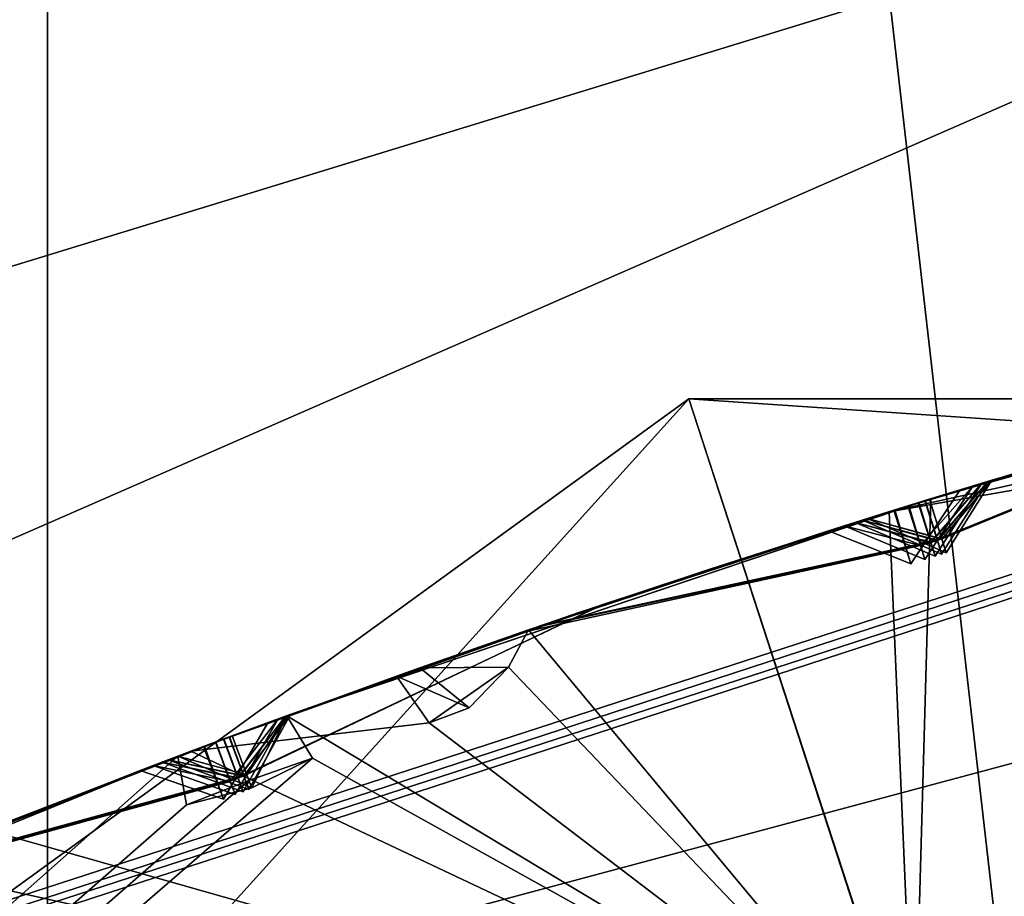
# Model space of a CAD drawing. Header units: millimetres. Extents: x -29 to 28.8, y -75.2 to 10.
# Tile 155 of 256: x -4.2 to -3.3, y -25.2 to -24.4. Entities that reach past the tile are written whole.
import ezdxf

# ---------------------------------------------------------------- set-up
doc = ezdxf.new("R2010")
doc.units = ezdxf.units.MM
doc.header["$LTSCALE"] = 88.413066
for name, color, linetype in [('103', 7, 'CONTINUOUS'), ('106', 7, 'CONTINUOUS'), ('15', 7, 'CONTINUOUS'), ('16', 7, 'CONTINUOUS'), ('17', 7, 'CONTINUOUS'), ('2', 7, 'CONTINUOUS'), ('25', 7, 'CONTINUOUS'), ('30', 7, 'CONTINUOUS'), ('381', 7, 'CONTINUOUS'), ('383', 7, 'CONTINUOUS'), ('388', 7, 'CONTINUOUS'), ('4', 7, 'CONTINUOUS'), ('404', 7, 'CONTINUOUS'), ('405', 7, 'CONTINUOUS'), ('407', 7, 'CONTINUOUS'), ('410', 7, 'CONTINUOUS'), ('413', 7, 'CONTINUOUS'), ('416', 7, 'CONTINUOUS'), ('557', 7, 'CONTINUOUS'), ('560', 7, 'CONTINUOUS'), ('563', 7, 'CONTINUOUS'), ('564', 7, 'CONTINUOUS'), ('712', 7, 'CONTINUOUS'), ('713', 7, 'CONTINUOUS'), ('716', 7, 'CONTINUOUS'), ('719', 7, 'CONTINUOUS'), ('9', 7, 'CONTINUOUS')]:
    doc.layers.add(name, color=color, linetype=linetype)

msp = doc.modelspace()

# ---------------------------------------------------------------- linework, layer by layer
at = {"layer": '103', "linetype": 'CONTINUOUS'}
for points in [[(-3.60005, -24.72019, 24.4), (-9.42505, -28.9523, 24.4), (-3.44503, -25.1956, 24.9), (-3.60005, -24.72019, 24.4)], [(3.60005, -24.72019, 24.4), (-3.60005, -24.72019, 24.4), (3.44503, -25.1956, 24.9), (3.60005, -24.72019, 24.4)], [(3.44503, -25.1956, 24.9), (-3.60005, -24.72019, 24.4), (-3.44503, -25.1956, 24.9), (3.44503, -25.1956, 24.9)]]:
    msp.add_3dface(points, dxfattribs=at)
at = {"layer": '106', "linetype": 'CONTINUOUS'}
for points in [[(-9.42505, -28.9523, 24.4), (-3.60005, -24.72019, 24.4), (-8.21668, -29.83023, -4.1), (-9.42505, -28.9523, 24.4)], [(-8.21668, -29.83023, -4.1), (-3.60005, -24.72019, 24.4), (-3.13849, -26.14071, -4.1), (-8.21668, -29.83023, -4.1)], [(-3.60005, -24.72019, 24.4), (3.60005, -24.72019, 24.4), (-3.13849, -26.14071, -4.1), (-3.60005, -24.72019, 24.4)]]:
    msp.add_3dface(points, dxfattribs=at)
at = {"layer": '15', "linetype": 'CONTINUOUS'}
msp.add_3dface([(-3.40005, -25.33888, 122.5), (0, -24.8, 122.5), (-3.30538, -25.62395, 122.5), (-3.40005, -25.33888, 122.5)], dxfattribs=at)
at = {"layer": '16', "linetype": 'CONTINUOUS'}
for points in [[(0, -23.81519, 123.32635), (-5.82139, -25.71705, 122.73396), (-7.04449, -26.10409, 123.32635), (0, -23.81519, 123.32635)], [(0, -24.15721, 122.73396), (-5.82139, -25.71705, 122.73396), (0, -23.81519, 123.32635), (0, -24.15721, 122.73396)], [(0, -24.15721, 122.73396), (-3.40005, -25.33888, 122.5), (-5.82139, -25.71705, 122.73396), (0, -24.15721, 122.73396)], [(0, -24.8, 122.5), (-3.40005, -25.33888, 122.5), (0, -24.15721, 122.73396), (0, -24.8, 122.5)]]:
    msp.add_3dface(points, dxfattribs=at)
at = {"layer": '17', "linetype": 'CONTINUOUS'}
for points in [[(-7.05342, -26.0918, 123.41251), (0, -23.8, 123.41251), (-7.04449, -26.10409, 123.32635), (-7.05342, -26.0918, 123.41251)], [(0, -23.8, 123.41251), (0, -23.81519, 123.32635), (-7.04449, -26.10409, 123.32635), (0, -23.8, 123.41251)]]:
    msp.add_3dface(points, dxfattribs=at)
at = {"layer": '2', "linetype": 'CONTINUOUS'}
for points in [[(-4.17034, -54.3, 158.83894), (-7.93431, -17.8, 156.9221), (-7.93689, -54.3, 156.92003), (-4.17034, -54.3, 158.83894)], [(-4.1712, -17.8, 158.83921), (-7.93431, -17.8, 156.9221), (-4.17034, -54.3, 158.83894), (-4.1712, -17.8, 158.83921)], [(0, -17.8, 159.49976), (-4.1712, -17.8, 158.83921), (0, -54.3, 159.5), (0, -17.8, 159.49976)], [(0, -54.3, 159.5), (-4.1712, -17.8, 158.83921), (-4.17034, -54.3, 158.83894), (0, -54.3, 159.5)]]:
    msp.add_3dface(points, dxfattribs=at)
at = {"layer": '25', "linetype": 'CONTINUOUS'}
for points in [[(-5.45607, -26.34982, 122.41213), (-3.30538, -25.62395, 122.5), (0, -24.88787, 122.41213), (-5.45607, -26.34982, 122.41213)], [(-3.39919, -25.33838, 122.2), (-5.45607, -26.34982, 122.41213), (0, -24.88787, 122.41213), (-3.39919, -25.33838, 122.2)], [(3.39919, -25.33838, 122.2), (-3.39919, -25.33838, 122.2), (0, -24.88787, 122.41213), (3.39919, -25.33838, 122.2)]]:
    msp.add_3dface(points, dxfattribs=at)
at = {"layer": '30', "linetype": 'CONTINUOUS'}
for points in [[(-5.45607, -26.34982, 27.58787), (-3.39919, -25.33838, 27.8), (0, -24.88787, 27.58787), (-5.45607, -26.34982, 27.58787)], [(-3.30787, -25.62427, 27.5), (-5.45607, -26.34982, 27.58787), (0, -24.88787, 27.58787), (-3.30787, -25.62427, 27.5)], [(-3.39919, -25.33838, 27.8), (3.39919, -25.33838, 27.8), (0, -24.88787, 27.58787), (-3.39919, -25.33838, 27.8)]]:
    msp.add_3dface(points, dxfattribs=at)
at = {"layer": '381', "linetype": 'CONTINUOUS'}
for points in [[(-3.09738, -24.72497, -104.4), (-3.42153, -24.82079, -104.4), (-3.06492, -24.74217, -104.37473), (-3.09738, -24.72497, -104.4)], [(-3.06492, -24.74217, -104.37473), (-3.42153, -24.82079, -104.4), (-2.97944, -24.74334, -104.35138), (-3.06492, -24.74217, -104.37473)], [(-3.42153, -24.82079, -104.4), (-3.39919, -25.33838, -103.9), (-2.97944, -24.74334, -104.35138), (-3.42153, -24.82079, -104.4)], [(-3.39919, -25.33838, -103.9), (3.39919, -25.33838, -103.9), (-2.97944, -24.74334, -104.35138), (-3.39919, -25.33838, -103.9)], [(-3.74272, -24.92608, -104.4), (-3.39919, -25.33838, -103.9), (-3.42153, -24.82079, -104.4), (-3.74272, -24.92608, -104.4)], [(-3.76052, -24.95931, -104.37441), (-3.39919, -25.33838, -103.9), (-3.74272, -24.92608, -104.4), (-3.76052, -24.95931, -104.37441)], [(-3.83111, -25.00877, -104.35145), (-3.39919, -25.33838, -103.9), (-3.76052, -24.95931, -104.37441), (-3.83111, -25.00877, -104.35145)], [(-3.86024, -24.96725, -104.4), (-4.04326, -25.03422, -104.4), (-3.83111, -25.00877, -104.35145), (-3.86024, -24.96725, -104.4)], [(-4.04326, -25.03422, -104.4), (-3.39919, -25.33838, -103.9), (-3.83111, -25.00877, -104.35145), (-4.04326, -25.03422, -104.4)], [(-4.22511, -25.10428, -104.4), (-3.39919, -25.33838, -103.9), (-4.04326, -25.03422, -104.4), (-4.22511, -25.10428, -104.4)], [(-4.22037, -25.15504, -104.35138), (-3.39919, -25.33838, -103.9), (-4.22511, -25.10428, -104.4), (-4.22037, -25.15504, -104.35138)], [(-4.30543, -25.16361, -104.37473), (-3.39919, -25.33838, -103.9), (-4.22037, -25.15504, -104.35138), (-4.30543, -25.16361, -104.37473)]]:
    msp.add_3dface(points, dxfattribs=at)
at = {"layer": '383', "linetype": 'CONTINUOUS'}
for points in [[(-0.20209, -24.30178, -114.4), (-0.21009, -24.34534, -114.44337), (-3.39919, -25.33838, -114.9), (-0.20209, -24.30178, -114.4)], [(-0.80717, -24.32836, -114.4), (-0.20209, -24.30178, -114.4), (-3.39919, -25.33838, -114.9), (-0.80717, -24.32836, -114.4)], [(1.10991, -24.35369, -114.4), (-3.39919, -25.33838, -114.9), (0.50605, -24.31114, -114.4), (1.10991, -24.35369, -114.4)], [(0.50605, -24.31114, -114.4), (-3.39919, -25.33838, -114.9), (-0.08987, -24.34367, -114.44332), (0.50605, -24.31114, -114.4)], [(-1.39571, -24.42859, -114.44326), (-0.80717, -24.32836, -114.4), (-3.39919, -25.33838, -114.9), (-1.39571, -24.42859, -114.44326)], [(-0.21009, -24.34534, -114.44337), (-0.1501, -24.34322, -114.44224), (-3.39919, -25.33838, -114.9), (-0.21009, -24.34534, -114.44337)], [(-3.39919, -25.33838, -114.9), (-0.1501, -24.34322, -114.44224), (-0.08987, -24.34367, -114.44332), (-3.39919, -25.33838, -114.9)], [(1.097, -24.39605, -114.44337), (-3.39919, -25.33838, -114.9), (1.10991, -24.35369, -114.4), (1.097, -24.39605, -114.44337)], [(1.15685, -24.40079, -114.44224), (-3.39919, -25.33838, -114.9), (1.097, -24.39605, -114.44337), (1.15685, -24.40079, -114.44224)], [(-1.51206, -24.39984, -114.4), (-1.51454, -24.4439, -114.4433), (-3.39919, -25.33838, -114.9), (-1.51206, -24.39984, -114.4)], [(-2.10956, -24.49514, -114.4), (-1.51206, -24.39984, -114.4), (-3.39919, -25.33838, -114.9), (-2.10956, -24.49514, -114.4)], [(1.21663, -24.4081, -114.44332), (-3.39919, -25.33838, -114.9), (1.15685, -24.40079, -114.44224), (1.21663, -24.4081, -114.44332)], [(1.81267, -24.44376, -114.4), (-3.39919, -25.33838, -114.9), (1.21663, -24.4081, -114.44332), (1.81267, -24.44376, -114.4)], [(-1.45536, -24.43517, -114.44236), (-1.39571, -24.42859, -114.44326), (-3.39919, -25.33838, -114.9), (-1.45536, -24.43517, -114.44236)], [(-1.51454, -24.4439, -114.4433), (-1.45536, -24.43517, -114.44236), (-3.39919, -25.33838, -114.9), (-1.51454, -24.4439, -114.4433)], [(2.40745, -24.55481, -114.4), (-3.39919, -25.33838, -114.9), (1.81267, -24.44376, -114.4), (2.40745, -24.55481, -114.4)], [(-2.68284, -24.66181, -114.44326), (-2.10956, -24.49514, -114.4), (-3.39919, -25.33838, -114.9), (-2.68284, -24.66181, -114.44326)], [(2.3903, -24.59547, -114.4433), (-3.39919, -25.33838, -114.9), (2.40745, -24.55481, -114.4), (2.3903, -24.59547, -114.4433)], [(2.44897, -24.60715, -114.44236), (-3.39919, -25.33838, -114.9), (2.3903, -24.59547, -114.4433), (2.44897, -24.60715, -114.44236)], [(2.50737, -24.621, -114.44326), (-3.39919, -25.33838, -114.9), (2.44897, -24.60715, -114.44236), (2.50737, -24.621, -114.44326)], [(3.09536, -24.72441, -114.4), (-3.39919, -25.33838, -114.9), (2.50737, -24.621, -114.44326), (3.09536, -24.72441, -114.4)], [(-2.80171, -24.64651, -114.4), (-2.79916, -24.69056, -114.4433), (-3.39919, -25.33838, -114.9), (-2.80171, -24.64651, -114.4)], [(-3.38446, -24.8093, -114.4), (-2.80171, -24.64651, -114.4), (-3.39919, -25.33838, -114.9), (-3.38446, -24.8093, -114.4)], [(-2.74136, -24.67515, -114.44236), (-2.68284, -24.66181, -114.44326), (-3.39919, -25.33838, -114.9), (-2.74136, -24.67515, -114.44236)], [(-2.79916, -24.69056, -114.4433), (-2.74136, -24.67515, -114.44236), (-3.39919, -25.33838, -114.9), (-2.79916, -24.69056, -114.4433)], [(3.39919, -25.33838, -114.9), (-3.39919, -25.33838, -114.9), (3.09536, -24.72441, -114.4), (3.39919, -25.33838, -114.9)], [(-3.95791, -25.00255, -114.4), (-3.38446, -24.8093, -114.4), (-3.39919, -25.33838, -114.9), (-3.95791, -25.00255, -114.4)], [(-3.935, -25.04023, -114.44326), (-3.95791, -25.00255, -114.4), (-3.39919, -25.33838, -114.9), (-3.935, -25.04023, -114.44326)], [(-4.05484, -25.03858, -114.4), (-4.04729, -25.08205, -114.4433), (-8.89919, -29.33436, -114.9), (-4.05484, -25.03858, -114.4)], [(-4.61523, -25.26674, -114.4), (-4.05484, -25.03858, -114.4), (-8.89919, -29.33436, -114.9), (-4.61523, -25.26674, -114.4)], [(-3.99162, -25.06015, -114.44236), (-3.935, -25.04023, -114.44326), (-8.89919, -29.33436, -114.9), (-3.99162, -25.06015, -114.44236)], [(-8.89919, -29.33436, -114.9), (-3.935, -25.04023, -114.44326), (-3.39919, -25.33838, -114.9), (-8.89919, -29.33436, -114.9)], [(-4.04729, -25.08205, -114.4433), (-3.99162, -25.06015, -114.44236), (-8.89919, -29.33436, -114.9), (-4.04729, -25.08205, -114.4433)]]:
    msp.add_3dface(points, dxfattribs=at)
at = {"layer": '388', "linetype": 'CONTINUOUS'}
for points in [[(-2.80171, -24.64651, -114.4), (-3.38446, -24.8093, -114.4), (-3.10262, -24.72644, -113.86615), (-2.80171, -24.64651, -114.4)], [(-3.33911, -24.79544, -108.90631), (-3.05611, -24.71351, -108.43628), (-3.05173, -24.71231, -109.38365), (-3.33911, -24.79544, -108.90631)], [(-3.33379, -24.79383, -111.04856), (-3.04577, -24.71067, -110.55046), (-3.04961, -24.71172, -111.54025), (-3.33379, -24.79383, -111.04856)], [(-3.33025, -24.79276, -113.26352), (-3.0353, -24.7078, -112.73979), (-3.047, -24.71101, -113.76674), (-3.33025, -24.79276, -113.26352)], [(-3.091, -24.72319, -112.64075), (-3.38577, -24.80971, -113.1647), (-3.10518, -24.72716, -111.63854), (-3.091, -24.72319, -112.64075)], [(-3.35839, -24.80131, -104.95283), (-3.1793, -24.74821, -104.6899), (-3.07163, -24.7178, -105.37093), (-3.35839, -24.80131, -104.95283)], [(-3.34719, -24.79789, -106.86568), (-3.06475, -24.7159, -106.42199), (-3.06217, -24.71519, -107.31315), (-3.34719, -24.79789, -106.86568)], [(-3.42153, -24.82079, -104.4), (-3.09738, -24.72497, -104.4), (-3.25799, -24.77115, -104.63262), (-3.42153, -24.82079, -104.4)], [(-3.12318, -24.73222, -106.33279), (-3.40488, -24.81561, -106.7755), (-3.12997, -24.73414, -105.45845), (-3.12318, -24.73222, -106.33279)], [(-3.11954, -24.73119, -107.40455), (-3.39578, -24.81279, -108.81237), (-3.4042, -24.8154, -106.95644), (-3.11954, -24.73119, -107.40455)], [(-3.11344, -24.72948, -108.34318), (-3.39578, -24.81279, -108.81237), (-3.11954, -24.73119, -107.40455), (-3.11344, -24.72948, -108.34318)], [(-3.38976, -24.81094, -110.95173), (-3.39529, -24.81264, -109.00065), (-3.10257, -24.72643, -109.48808), (-3.38976, -24.81094, -110.95173)], [(-3.10238, -24.72637, -110.45434), (-3.38976, -24.81094, -110.95173), (-3.10257, -24.72643, -109.48808), (-3.10238, -24.72637, -110.45434)], [(-3.10518, -24.72716, -111.63854), (-3.38577, -24.80971, -113.1647), (-3.38944, -24.81084, -111.14567), (-3.10518, -24.72716, -111.63854)], [(-3.10262, -24.72644, -113.86615), (-3.38446, -24.8093, -114.4), (-3.38558, -24.80965, -113.3625), (-3.10262, -24.72644, -113.86615)], [(-3.12997, -24.73414, -105.45845), (-3.40488, -24.81561, -106.7755), (-3.41664, -24.81926, -105.03928), (-3.12997, -24.73414, -105.45845)], [(-3.41755, -24.81955, -104.86716), (-3.42153, -24.82079, -104.4), (-3.25799, -24.77115, -104.63262), (-3.41755, -24.81955, -104.86716)], [(-3.38446, -24.8093, -114.4), (-3.95791, -25.00255, -114.4), (-3.38558, -24.80965, -113.3625), (-3.38446, -24.8093, -114.4)], [(-3.38558, -24.80965, -113.3625), (-3.95791, -25.00255, -114.4), (-3.66375, -24.89922, -113.86359), (-3.38558, -24.80965, -113.3625)], [(-3.38944, -24.81084, -111.14567), (-3.38577, -24.80971, -113.1647), (-3.67815, -24.90407, -112.64336), (-3.38944, -24.81084, -111.14567)], [(-3.67209, -24.90203, -111.6434), (-3.38944, -24.81084, -111.14567), (-3.67815, -24.90407, -112.64336), (-3.67209, -24.90203, -111.6434)], [(-3.6762, -24.90342, -110.4562), (-3.39529, -24.81264, -109.00065), (-3.38976, -24.81094, -110.95173), (-3.6762, -24.90342, -110.4562)], [(-3.69779, -24.91072, -105.46314), (-3.41664, -24.81926, -105.03928), (-3.6932, -24.90917, -106.32678), (-3.69779, -24.91072, -105.46314)], [(-3.41664, -24.81926, -105.03928), (-3.40488, -24.81561, -106.7755), (-3.6932, -24.90917, -106.32678), (-3.41664, -24.81926, -105.03928)], [(-3.68797, -24.90739, -107.41413), (-3.4042, -24.8154, -106.95644), (-3.68415, -24.9061, -108.33539), (-3.68797, -24.90739, -107.41413)], [(-3.4042, -24.8154, -106.95644), (-3.39578, -24.81279, -108.81237), (-3.68415, -24.9061, -108.33539), (-3.4042, -24.8154, -106.95644)], [(-3.68072, -24.90494, -109.48526), (-3.39529, -24.81264, -109.00065), (-3.6762, -24.90342, -110.4562), (-3.68072, -24.90494, -109.48526)], [(-3.42153, -24.82079, -104.4), (-3.41755, -24.81955, -104.86716), (-3.58136, -24.87188, -104.63104), (-3.42153, -24.82079, -104.4)], [(-3.74272, -24.92608, -104.4), (-3.42153, -24.82079, -104.4), (-3.58136, -24.87188, -104.63104), (-3.74272, -24.92608, -104.4)], [(-3.44102, -24.82688, -113.26364), (-3.71844, -24.91776, -113.76403), (-3.73299, -24.92274, -112.74191), (-3.44102, -24.82688, -113.26364)], [(-3.44532, -24.82823, -111.04877), (-3.7275, -24.92086, -111.54619), (-3.73145, -24.92221, -110.55257), (-3.44532, -24.82823, -111.04877)], [(-3.4618, -24.83342, -106.86615), (-3.7448, -24.9268, -107.32291), (-3.75005, -24.92861, -106.41623), (-3.4618, -24.83342, -106.86615)], [(-3.45187, -24.83029, -108.90662), (-3.73664, -24.92399, -109.39051), (-3.73436, -24.92321, -108.4381), (-3.45187, -24.83029, -108.90662)], [(-3.4757, -24.83781, -104.95351), (-3.75586, -24.93062, -105.3761), (-3.65911, -24.89766, -104.68843), (-3.4757, -24.83781, -104.95351)], [(-3.65911, -24.89766, -104.68843), (-3.75586, -24.93062, -105.3761), (-3.8394, -24.95984, -104.4298), (-3.65911, -24.89766, -104.68843)], [(-3.96552, -25.00534, -107.87166), (-3.68797, -24.90739, -107.41413), (-3.68415, -24.9061, -108.33539), (-3.96552, -25.00534, -107.87166)], [(-3.95916, -25.00301, -109.96676), (-3.68072, -24.90494, -109.48526), (-3.6762, -24.90342, -110.4562), (-3.95916, -25.00301, -109.96676)], [(-3.95471, -25.00138, -112.14868), (-3.67209, -24.90203, -111.6434), (-3.67815, -24.90407, -112.64336), (-3.95471, -25.00138, -112.14868)], [(-3.97488, -25.00878, -105.89168), (-3.69779, -24.91072, -105.46314), (-3.6932, -24.90917, -106.32678), (-3.97488, -25.00878, -105.89168)], [(-4.01437, -25.02341, -109.87126), (-4.021, -25.02588, -107.9643), (-3.73436, -24.92321, -108.4381), (-4.01437, -25.02341, -109.87126)], [(-3.73664, -24.92399, -109.39051), (-4.01437, -25.02341, -109.87126), (-3.73436, -24.92321, -108.4381), (-3.73664, -24.92399, -109.39051)], [(-3.73145, -24.92221, -110.55257), (-4.00936, -25.02155, -112.05074), (-4.01397, -25.02326, -110.06259), (-3.73145, -24.92221, -110.55257)], [(-3.7275, -24.92086, -111.54619), (-4.00936, -25.02155, -112.05074), (-3.73145, -24.92221, -110.55257), (-3.7275, -24.92086, -111.54619)], [(-3.73299, -24.92274, -112.74191), (-4.00647, -25.02047, -114.28999), (-4.00911, -25.02146, -112.24684), (-3.73299, -24.92274, -112.74191)], [(-3.71844, -24.91776, -113.76403), (-4.00647, -25.02047, -114.28999), (-3.73299, -24.92274, -112.74191), (-3.71844, -24.91776, -113.76403)], [(-3.75586, -24.93062, -105.3761), (-4.03212, -25.03004, -105.80367), (-3.8394, -24.95984, -104.4298), (-3.75586, -24.93062, -105.3761)], [(-3.75005, -24.92861, -106.41623), (-4.02156, -25.02609, -107.7795), (-4.03135, -25.02975, -105.98037), (-3.75005, -24.92861, -106.41623)], [(-3.7448, -24.9268, -107.32291), (-4.02156, -25.02609, -107.7795), (-3.75005, -24.92861, -106.41623), (-3.7448, -24.9268, -107.32291)], [(-3.8394, -24.95984, -104.4298), (-4.03212, -25.03004, -105.80367), (-3.86024, -24.96725, -104.4), (-3.8394, -24.95984, -104.4298)], [(-4.04326, -25.03422, -104.4), (-3.86024, -24.96725, -104.4), (-4.03212, -25.03004, -105.80367), (-4.04326, -25.03422, -104.4)], [(-4.01397, -25.02326, -110.06259), (-4.00936, -25.02155, -112.05074), (-4.29331, -25.13147, -111.54092), (-4.01397, -25.02326, -110.06259)], [(-4.00911, -25.02146, -112.24684), (-4.00647, -25.02047, -114.28999), (-4.28676, -25.12884, -113.77488), (-4.00911, -25.02146, -112.24684)], [(-4.28637, -25.12868, -112.75161), (-4.00911, -25.02146, -112.24684), (-4.28676, -25.12884, -113.77488), (-4.28637, -25.12868, -112.75161)], [(-4.04326, -25.03422, -104.4), (-4.03212, -25.03004, -105.80367), (-4.31519, -25.1403, -105.37046), (-4.04326, -25.03422, -104.4)], [(-4.30835, -25.13754, -106.42214), (-4.03135, -25.02975, -105.98037), (-4.30405, -25.1358, -107.31596), (-4.30835, -25.13754, -106.42214)], [(-4.03135, -25.02975, -105.98037), (-4.02156, -25.02609, -107.7795), (-4.30405, -25.1358, -107.31596), (-4.03135, -25.02975, -105.98037)], [(-4.30008, -25.1342, -108.43652), (-4.021, -25.02588, -107.9643), (-4.29225, -25.13105, -109.39064), (-4.30008, -25.1342, -108.43652)], [(-4.28853, -25.12955, -110.54785), (-4.01397, -25.02326, -110.06259), (-4.29331, -25.13147, -111.54092), (-4.28853, -25.12955, -110.54785)], [(-4.29225, -25.13105, -109.39064), (-4.021, -25.02588, -107.9643), (-4.01437, -25.02341, -109.87126), (-4.29225, -25.13105, -109.39064)], [(-4.05484, -25.03858, -114.4), (-4.61523, -25.26674, -114.4), (-4.34036, -25.15053, -113.87413), (-4.05484, -25.03858, -114.4)], [(-4.22511, -25.10428, -104.4), (-4.04326, -25.03422, -104.4), (-4.31519, -25.1403, -105.37046), (-4.22511, -25.10428, -104.4)], [(-4.07693, -25.04692, -107.87205), (-4.35524, -25.1566, -108.34345), (-4.35444, -25.15628, -107.41524), (-4.07693, -25.04692, -107.87205)], [(-4.06907, -25.04395, -109.96702), (-4.34301, -25.15161, -110.45178), (-4.34689, -25.15319, -109.48512), (-4.06907, -25.04395, -109.96702)], [(-4.06366, -25.0419, -112.14884), (-4.34039, -25.15054, -112.6534), (-4.34674, -25.15313, -111.63926), (-4.06366, -25.0419, -112.14884)], [(-4.08847, -25.05131, -105.89225), (-4.36455, -25.16042, -106.33296), (-4.37131, -25.16319, -105.45794), (-4.08847, -25.05131, -105.89225)]]:
    msp.add_3dface(points, dxfattribs=at)
at = {"layer": '4', "linetype": 'CONTINUOUS'}
for points in [[(0, -23.8, 127.5), (0, -23.8, 123.41251), (-7.05342, -26.0918, 123.41251), (0, -23.8, 127.5)], [(-2.34133, -24.03062, 127.69379), (0, -23.8, 127.5), (-7.05342, -26.0918, 123.41251), (-2.34133, -24.03062, 127.69379)], [(-4.66544, -24.74407, 128.29167), (-2.34133, -24.03062, 127.69379), (-7.05342, -26.0918, 123.41251), (-4.66544, -24.74407, 128.29167)]]:
    msp.add_3dface(points, dxfattribs=at)
at = {"layer": '404', "linetype": 'CONTINUOUS'}
for points in [[(-3.0353, -24.7078, -112.73979), (-3.33025, -24.79276, -113.26352), (-3.38577, -24.80971, -113.1647), (-3.0353, -24.7078, -112.73979)], [(-3.0353, -24.7078, -112.73979), (-3.38577, -24.80971, -113.1647), (-3.091, -24.72319, -112.64075), (-3.0353, -24.7078, -112.73979)], [(-3.38577, -24.80971, -113.1647), (-3.33025, -24.79276, -113.26352), (-3.3748, -24.84522, -113.19734), (-3.38577, -24.80971, -113.1647)], [(-3.33025, -24.79276, -113.26352), (-3.37095, -24.85747, -113.26358), (-3.3748, -24.84522, -113.19734), (-3.33025, -24.79276, -113.26352)], [(-3.71844, -24.91776, -113.76403), (-3.44102, -24.82688, -113.26364), (-3.38558, -24.80965, -113.3625), (-3.71844, -24.91776, -113.76403)], [(-3.71844, -24.91776, -113.76403), (-3.38558, -24.80965, -113.3625), (-3.66375, -24.89922, -113.86359), (-3.71844, -24.91776, -113.76403)], [(-3.38558, -24.80965, -113.3625), (-3.44102, -24.82688, -113.26364), (-3.37473, -24.84499, -113.33027), (-3.38558, -24.80965, -113.3625)], [(-3.37473, -24.84499, -113.33027), (-3.44102, -24.82688, -113.26364), (-3.37095, -24.85747, -113.26358), (-3.37473, -24.84499, -113.33027)], [(-3.95791, -25.00255, -114.4), (-4.00647, -25.02047, -114.28999), (-3.66375, -24.89922, -113.86359), (-3.95791, -25.00255, -114.4)], [(-4.00647, -25.02047, -114.28999), (-3.71844, -24.91776, -113.76403), (-3.66375, -24.89922, -113.86359), (-4.00647, -25.02047, -114.28999)], [(-4.00647, -25.02047, -114.28999), (-3.95791, -25.00255, -114.4), (-3.99354, -25.05521, -114.32261), (-4.00647, -25.02047, -114.28999)], [(-3.95791, -25.00255, -114.4), (-3.98915, -25.06685, -114.40353), (-3.99354, -25.05521, -114.32261), (-3.95791, -25.00255, -114.4)]]:
    msp.add_3dface(points, dxfattribs=at)
at = {"layer": '405', "linetype": 'CONTINUOUS'}
for points in [[(-4.04729, -25.08205, -114.4433), (-4.05484, -25.03858, -114.4), (-3.98915, -25.06685, -114.40353), (-4.04729, -25.08205, -114.4433)], [(-4.04729, -25.08205, -114.4433), (-3.98915, -25.06685, -114.40353), (-3.99162, -25.06015, -114.44236), (-4.04729, -25.08205, -114.4433)]]:
    msp.add_3dface(points, dxfattribs=at)
at = {"layer": '407', "linetype": 'CONTINUOUS'}
for points in [[(-3.38976, -24.81094, -110.95173), (-3.10238, -24.72637, -110.45434), (-3.04577, -24.71067, -110.55046), (-3.38976, -24.81094, -110.95173)], [(-3.38976, -24.81094, -110.95173), (-3.04577, -24.71067, -110.55046), (-3.33379, -24.79383, -111.04856), (-3.38976, -24.81094, -110.95173)], [(-3.38976, -24.81094, -110.95173), (-3.33379, -24.79383, -111.04856), (-3.37869, -24.84665, -110.98421), (-3.38976, -24.81094, -110.95173)], [(-3.37869, -24.84665, -110.98421), (-3.33379, -24.79383, -111.04856), (-3.37486, -24.85867, -111.04866), (-3.37869, -24.84665, -110.98421)], [(-3.38944, -24.81084, -111.14567), (-3.67209, -24.90203, -111.6434), (-3.7275, -24.92086, -111.54619), (-3.38944, -24.81084, -111.14567)], [(-3.38944, -24.81084, -111.14567), (-3.7275, -24.92086, -111.54619), (-3.44532, -24.82823, -111.04877), (-3.38944, -24.81084, -111.14567)], [(-3.38944, -24.81084, -111.14567), (-3.44532, -24.82823, -111.04877), (-3.37861, -24.84613, -111.11416), (-3.38944, -24.81084, -111.14567)], [(-3.37861, -24.84613, -111.11416), (-3.44532, -24.82823, -111.04877), (-3.37486, -24.85867, -111.04866), (-3.37861, -24.84613, -111.11416)], [(-3.67209, -24.90203, -111.6434), (-3.95471, -25.00138, -112.14868), (-4.00936, -25.02155, -112.05074), (-3.67209, -24.90203, -111.6434)], [(-3.67209, -24.90203, -111.6434), (-4.00936, -25.02155, -112.05074), (-3.7275, -24.92086, -111.54619), (-3.67209, -24.90203, -111.6434)], [(-4.00936, -25.02155, -112.05074), (-3.95471, -25.00138, -112.14868), (-3.99633, -25.05645, -112.08328), (-4.00936, -25.02155, -112.05074)], [(-3.95471, -25.00138, -112.14868), (-3.9918, -25.06837, -112.14875), (-3.99633, -25.05645, -112.08328), (-3.95471, -25.00138, -112.14868)], [(-4.00911, -25.02146, -112.24684), (-4.28637, -25.12868, -112.75161), (-4.34039, -25.15054, -112.6534), (-4.00911, -25.02146, -112.24684)], [(-4.00911, -25.02146, -112.24684), (-4.34039, -25.15054, -112.6534), (-4.06366, -25.0419, -112.14884), (-4.00911, -25.02146, -112.24684)], [(-4.00911, -25.02146, -112.24684), (-4.06366, -25.0419, -112.14884), (-3.99626, -25.05613, -112.21486), (-4.00911, -25.02146, -112.24684)], [(-3.99626, -25.05613, -112.21486), (-4.06366, -25.0419, -112.14884), (-3.9918, -25.06837, -112.14875), (-3.99626, -25.05613, -112.21486)]]:
    msp.add_3dface(points, dxfattribs=at)
at = {"layer": '410', "linetype": 'CONTINUOUS'}
for points in [[(-3.05611, -24.71351, -108.43628), (-3.39578, -24.81279, -108.81237), (-3.11344, -24.72948, -108.34318), (-3.05611, -24.71351, -108.43628)], [(-3.05611, -24.71351, -108.43628), (-3.33911, -24.79544, -108.90631), (-3.39578, -24.81279, -108.81237), (-3.05611, -24.71351, -108.43628)], [(-3.39578, -24.81279, -108.81237), (-3.33911, -24.79544, -108.90631), (-3.38461, -24.84858, -108.84408), (-3.39578, -24.81279, -108.81237)], [(-3.33911, -24.79544, -108.90631), (-3.38077, -24.86049, -108.90646), (-3.38461, -24.84858, -108.84408), (-3.33911, -24.79544, -108.90631)], [(-3.73664, -24.92399, -109.39051), (-3.45187, -24.83029, -108.90662), (-3.39529, -24.81264, -109.00065), (-3.73664, -24.92399, -109.39051)], [(-3.73664, -24.92399, -109.39051), (-3.39529, -24.81264, -109.00065), (-3.68072, -24.90494, -109.48526), (-3.73664, -24.92399, -109.39051)], [(-3.39529, -24.81264, -109.00065), (-3.45187, -24.83029, -108.90662), (-3.38449, -24.84781, -108.97033), (-3.39529, -24.81264, -109.00065)], [(-3.45187, -24.83029, -108.90662), (-3.38077, -24.86049, -108.90646), (-3.38449, -24.84781, -108.97033), (-3.45187, -24.83029, -108.90662)], [(-4.01437, -25.02341, -109.87126), (-3.73664, -24.92399, -109.39051), (-3.68072, -24.90494, -109.48526), (-4.01437, -25.02341, -109.87126)], [(-4.01437, -25.02341, -109.87126), (-3.68072, -24.90494, -109.48526), (-3.95916, -25.00301, -109.96676), (-4.01437, -25.02341, -109.87126)], [(-4.01437, -25.02341, -109.87126), (-3.95916, -25.00301, -109.96676), (-4.00121, -25.05852, -109.90351), (-4.01437, -25.02341, -109.87126)], [(-4.00121, -25.05852, -109.90351), (-3.95916, -25.00301, -109.96676), (-3.99671, -25.0702, -109.96688), (-4.00121, -25.05852, -109.90351)], [(-4.01397, -25.02326, -110.06259), (-4.28853, -25.12955, -110.54785), (-4.34301, -25.15161, -110.45178), (-4.01397, -25.02326, -110.06259)], [(-4.01397, -25.02326, -110.06259), (-4.34301, -25.15161, -110.45178), (-4.06907, -25.04395, -109.96702), (-4.01397, -25.02326, -110.06259)], [(-4.01397, -25.02326, -110.06259), (-4.06907, -25.04395, -109.96702), (-4.00116, -25.05785, -110.03159), (-4.01397, -25.02326, -110.06259)], [(-4.00116, -25.05785, -110.03159), (-4.06907, -25.04395, -109.96702), (-3.99671, -25.0702, -109.96688), (-4.00116, -25.05785, -110.03159)]]:
    msp.add_3dface(points, dxfattribs=at)
at = {"layer": '413', "linetype": 'CONTINUOUS'}
for points in [[(-3.06475, -24.7159, -106.42199), (-3.34719, -24.79789, -106.86568), (-3.40488, -24.81561, -106.7755), (-3.06475, -24.7159, -106.42199)], [(-3.06475, -24.7159, -106.42199), (-3.40488, -24.81561, -106.7755), (-3.12318, -24.73222, -106.33279), (-3.06475, -24.7159, -106.42199)], [(-3.40488, -24.81561, -106.7755), (-3.34719, -24.79789, -106.86568), (-3.39377, -24.851, -106.80518), (-3.40488, -24.81561, -106.7755)], [(-3.34719, -24.79789, -106.86568), (-3.38973, -24.86326, -106.8659), (-3.39377, -24.851, -106.80518), (-3.34719, -24.79789, -106.86568)], [(-3.4042, -24.8154, -106.95644), (-3.7448, -24.9268, -107.32291), (-3.4618, -24.83342, -106.86615), (-3.4042, -24.8154, -106.95644)], [(-3.4042, -24.8154, -106.95644), (-3.68797, -24.90739, -107.41413), (-3.7448, -24.9268, -107.32291), (-3.4042, -24.8154, -106.95644)], [(-3.4042, -24.8154, -106.95644), (-3.4618, -24.83342, -106.86615), (-3.38973, -24.86326, -106.8659), (-3.4042, -24.8154, -106.95644)], [(-3.68797, -24.90739, -107.41413), (-3.96552, -25.00534, -107.87166), (-4.02156, -25.02609, -107.7795), (-3.68797, -24.90739, -107.41413)], [(-3.68797, -24.90739, -107.41413), (-4.02156, -25.02609, -107.7795), (-3.7448, -24.9268, -107.32291), (-3.68797, -24.90739, -107.41413)], [(-4.02156, -25.02609, -107.7795), (-3.96552, -25.00534, -107.87166), (-4.0084, -25.06103, -107.81029), (-4.02156, -25.02609, -107.7795)], [(-3.96552, -25.00534, -107.87166), (-4.00379, -25.07284, -107.87184), (-4.0084, -25.06103, -107.81029), (-3.96552, -25.00534, -107.87166)], [(-4.35524, -25.1566, -108.34345), (-4.021, -25.02588, -107.9643), (-4.30008, -25.1342, -108.43652), (-4.35524, -25.1566, -108.34345)], [(-4.35524, -25.1566, -108.34345), (-4.07693, -25.04692, -107.87205), (-4.021, -25.02588, -107.9643), (-4.35524, -25.1566, -108.34345)], [(-4.07693, -25.04692, -107.87205), (-4.00379, -25.07284, -107.87184), (-4.021, -25.02588, -107.9643), (-4.07693, -25.04692, -107.87205)]]:
    msp.add_3dface(points, dxfattribs=at)
at = {"layer": '416', "linetype": 'CONTINUOUS'}
for points in [[(-3.1793, -24.74821, -104.6899), (-3.35839, -24.80131, -104.95283), (-3.25799, -24.77115, -104.63262), (-3.1793, -24.74821, -104.6899)], [(-3.35839, -24.80131, -104.95283), (-3.41755, -24.81955, -104.86716), (-3.25799, -24.77115, -104.63262), (-3.35839, -24.80131, -104.95283)], [(-3.35839, -24.80131, -104.95283), (-3.40223, -24.86715, -104.95315), (-3.41755, -24.81955, -104.86716), (-3.35839, -24.80131, -104.95283)], [(-3.41664, -24.81926, -105.03928), (-3.75586, -24.93062, -105.3761), (-3.4757, -24.83781, -104.95351), (-3.41664, -24.81926, -105.03928)], [(-3.41664, -24.81926, -105.03928), (-3.69779, -24.91072, -105.46314), (-3.75586, -24.93062, -105.3761), (-3.41664, -24.81926, -105.03928)], [(-3.41664, -24.81926, -105.03928), (-3.4757, -24.83781, -104.95351), (-3.40223, -24.86715, -104.95315), (-3.41664, -24.81926, -105.03928)], [(-3.69779, -24.91072, -105.46314), (-3.97488, -25.00878, -105.89168), (-4.03212, -25.03004, -105.80367), (-3.69779, -24.91072, -105.46314)], [(-3.69779, -24.91072, -105.46314), (-4.03212, -25.03004, -105.80367), (-3.75586, -24.93062, -105.3761), (-3.69779, -24.91072, -105.46314)], [(-3.97488, -25.00878, -105.89168), (-4.0142, -25.07673, -105.89195), (-4.03212, -25.03004, -105.80367), (-3.97488, -25.00878, -105.89168)], [(-4.03135, -25.02975, -105.98037), (-4.36455, -25.16042, -106.33296), (-4.08847, -25.05131, -105.89225), (-4.03135, -25.02975, -105.98037)], [(-4.03135, -25.02975, -105.98037), (-4.30835, -25.13754, -106.42214), (-4.36455, -25.16042, -106.33296), (-4.03135, -25.02975, -105.98037)], [(-4.03135, -25.02975, -105.98037), (-4.08847, -25.05131, -105.89225), (-4.0142, -25.07673, -105.89195), (-4.03135, -25.02975, -105.98037)]]:
    msp.add_3dface(points, dxfattribs=at)
at = {"layer": '557', "linetype": 'CONTINUOUS'}
for points in [[(-3.10518, -24.72716, -111.63854), (-3.38944, -24.81084, -111.14567), (-3.04961, -24.71172, -111.54025), (-3.10518, -24.72716, -111.63854)], [(-3.04961, -24.71172, -111.54025), (-3.38944, -24.81084, -111.14567), (-3.37861, -24.84613, -111.11416), (-3.04961, -24.71172, -111.54025)], [(-3.33379, -24.79383, -111.04856), (-3.04961, -24.71172, -111.54025), (-3.37861, -24.84613, -111.11416), (-3.33379, -24.79383, -111.04856)], [(-3.33379, -24.79383, -111.04856), (-3.37861, -24.84613, -111.11416), (-3.37486, -24.85867, -111.04866), (-3.33379, -24.79383, -111.04856)], [(-3.73145, -24.92221, -110.55257), (-3.6762, -24.90342, -110.4562), (-3.38976, -24.81094, -110.95173), (-3.73145, -24.92221, -110.55257)], [(-3.73145, -24.92221, -110.55257), (-3.38976, -24.81094, -110.95173), (-3.37869, -24.84665, -110.98421), (-3.73145, -24.92221, -110.55257)], [(-3.44532, -24.82823, -111.04877), (-3.73145, -24.92221, -110.55257), (-3.37869, -24.84665, -110.98421), (-3.44532, -24.82823, -111.04877)], [(-3.37486, -24.85867, -111.04866), (-3.44532, -24.82823, -111.04877), (-3.37869, -24.84665, -110.98421), (-3.37486, -24.85867, -111.04866)], [(-3.73145, -24.92221, -110.55257), (-4.01397, -25.02326, -110.06259), (-3.6762, -24.90342, -110.4562), (-3.73145, -24.92221, -110.55257)], [(-3.6762, -24.90342, -110.4562), (-4.01397, -25.02326, -110.06259), (-4.00116, -25.05785, -110.03159), (-3.6762, -24.90342, -110.4562)], [(-3.95916, -25.00301, -109.96676), (-3.6762, -24.90342, -110.4562), (-4.00116, -25.05785, -110.03159), (-3.95916, -25.00301, -109.96676)], [(-3.95916, -25.00301, -109.96676), (-4.00116, -25.05785, -110.03159), (-3.99671, -25.0702, -109.96688), (-3.95916, -25.00301, -109.96676)], [(-4.34689, -25.15319, -109.48512), (-4.29225, -25.13105, -109.39064), (-4.01437, -25.02341, -109.87126), (-4.34689, -25.15319, -109.48512)], [(-4.34689, -25.15319, -109.48512), (-4.01437, -25.02341, -109.87126), (-4.00121, -25.05852, -109.90351), (-4.34689, -25.15319, -109.48512)], [(-4.06907, -25.04395, -109.96702), (-4.34689, -25.15319, -109.48512), (-4.00121, -25.05852, -109.90351), (-4.06907, -25.04395, -109.96702)], [(-3.99671, -25.0702, -109.96688), (-4.06907, -25.04395, -109.96702), (-4.00121, -25.05852, -109.90351), (-3.99671, -25.0702, -109.96688)]]:
    msp.add_3dface(points, dxfattribs=at)
at = {"layer": '560', "linetype": 'CONTINUOUS'}
for points in [[(-3.047, -24.71101, -113.76674), (-3.10262, -24.72644, -113.86615), (-3.38558, -24.80965, -113.3625), (-3.047, -24.71101, -113.76674)], [(-3.047, -24.71101, -113.76674), (-3.38558, -24.80965, -113.3625), (-3.37473, -24.84499, -113.33027), (-3.047, -24.71101, -113.76674)], [(-3.33025, -24.79276, -113.26352), (-3.047, -24.71101, -113.76674), (-3.37473, -24.84499, -113.33027), (-3.33025, -24.79276, -113.26352)], [(-3.37095, -24.85747, -113.26358), (-3.33025, -24.79276, -113.26352), (-3.37473, -24.84499, -113.33027), (-3.37095, -24.85747, -113.26358)], [(-3.67815, -24.90407, -112.64336), (-3.38577, -24.80971, -113.1647), (-3.73299, -24.92274, -112.74191), (-3.67815, -24.90407, -112.64336)], [(-3.73299, -24.92274, -112.74191), (-3.38577, -24.80971, -113.1647), (-3.3748, -24.84522, -113.19734), (-3.73299, -24.92274, -112.74191)], [(-3.44102, -24.82688, -113.26364), (-3.73299, -24.92274, -112.74191), (-3.3748, -24.84522, -113.19734), (-3.44102, -24.82688, -113.26364)], [(-3.44102, -24.82688, -113.26364), (-3.3748, -24.84522, -113.19734), (-3.37095, -24.85747, -113.26358), (-3.44102, -24.82688, -113.26364)], [(-3.67815, -24.90407, -112.64336), (-3.73299, -24.92274, -112.74191), (-4.00911, -25.02146, -112.24684), (-3.67815, -24.90407, -112.64336)], [(-3.67815, -24.90407, -112.64336), (-4.00911, -25.02146, -112.24684), (-3.99626, -25.05613, -112.21486), (-3.67815, -24.90407, -112.64336)], [(-3.95471, -25.00138, -112.14868), (-3.67815, -24.90407, -112.64336), (-3.99626, -25.05613, -112.21486), (-3.95471, -25.00138, -112.14868)], [(-3.95471, -25.00138, -112.14868), (-3.99626, -25.05613, -112.21486), (-3.9918, -25.06837, -112.14875), (-3.95471, -25.00138, -112.14868)], [(-4.29331, -25.13147, -111.54092), (-4.00936, -25.02155, -112.05074), (-4.34674, -25.15313, -111.63926), (-4.29331, -25.13147, -111.54092)], [(-4.34674, -25.15313, -111.63926), (-4.00936, -25.02155, -112.05074), (-3.99633, -25.05645, -112.08328), (-4.34674, -25.15313, -111.63926)], [(-4.06366, -25.0419, -112.14884), (-4.34674, -25.15313, -111.63926), (-3.99633, -25.05645, -112.08328), (-4.06366, -25.0419, -112.14884)], [(-3.9918, -25.06837, -112.14875), (-4.06366, -25.0419, -112.14884), (-3.99633, -25.05645, -112.08328), (-3.9918, -25.06837, -112.14875)]]:
    msp.add_3dface(points, dxfattribs=at)
at = {"layer": '563', "linetype": 'CONTINUOUS'}
for points in [[(-4.28676, -25.12884, -113.77488), (-4.00647, -25.02047, -114.28999), (-4.34036, -25.15053, -113.87413), (-4.28676, -25.12884, -113.77488)], [(-4.34036, -25.15053, -113.87413), (-4.00647, -25.02047, -114.28999), (-3.99354, -25.05521, -114.32261), (-4.34036, -25.15053, -113.87413)], [(-4.05484, -25.03858, -114.4), (-4.34036, -25.15053, -113.87413), (-3.99354, -25.05521, -114.32261), (-4.05484, -25.03858, -114.4)], [(-3.99354, -25.05521, -114.32261), (-3.98915, -25.06685, -114.40353), (-4.05484, -25.03858, -114.4), (-3.99354, -25.05521, -114.32261)]]:
    msp.add_3dface(points, dxfattribs=at)
at = {"layer": '564', "linetype": 'CONTINUOUS'}
for points in [[(-3.935, -25.04023, -114.44326), (-3.98915, -25.06685, -114.40353), (-3.95791, -25.00255, -114.4), (-3.935, -25.04023, -114.44326)], [(-3.98915, -25.06685, -114.40353), (-3.935, -25.04023, -114.44326), (-3.99162, -25.06015, -114.44236), (-3.98915, -25.06685, -114.40353)]]:
    msp.add_3dface(points, dxfattribs=at)
at = {"layer": '712', "linetype": 'CONTINUOUS'}
for points in [[(-3.8394, -24.95984, -104.4298), (-3.86024, -24.96725, -104.4), (-3.79565, -24.99552, -104.40791), (-3.8394, -24.95984, -104.4298)], [(-3.83111, -25.00877, -104.35145), (-3.76052, -24.95931, -104.37441), (-3.79565, -24.99552, -104.40791), (-3.83111, -25.00877, -104.35145)], [(-3.86024, -24.96725, -104.4), (-3.83111, -25.00877, -104.35145), (-3.79565, -24.99552, -104.40791), (-3.86024, -24.96725, -104.4)]]:
    msp.add_3dface(points, dxfattribs=at)
at = {"layer": '713', "linetype": 'CONTINUOUS'}
for points in [[(-3.07163, -24.7178, -105.37093), (-3.12997, -24.73414, -105.45845), (-3.41664, -24.81926, -105.03928), (-3.07163, -24.7178, -105.37093)], [(-3.35839, -24.80131, -104.95283), (-3.07163, -24.7178, -105.37093), (-3.41664, -24.81926, -105.03928), (-3.35839, -24.80131, -104.95283)], [(-3.41664, -24.81926, -105.03928), (-3.40223, -24.86715, -104.95315), (-3.35839, -24.80131, -104.95283), (-3.41664, -24.81926, -105.03928)], [(-3.4757, -24.83781, -104.95351), (-3.65911, -24.89766, -104.68843), (-3.41755, -24.81955, -104.86716), (-3.4757, -24.83781, -104.95351)], [(-3.58136, -24.87188, -104.63104), (-3.41755, -24.81955, -104.86716), (-3.65911, -24.89766, -104.68843), (-3.58136, -24.87188, -104.63104)], [(-3.40223, -24.86715, -104.95315), (-3.4757, -24.83781, -104.95351), (-3.41755, -24.81955, -104.86716), (-3.40223, -24.86715, -104.95315)], [(-3.74272, -24.92608, -104.4), (-3.58136, -24.87188, -104.63104), (-3.65911, -24.89766, -104.68843), (-3.74272, -24.92608, -104.4)], [(-3.74272, -24.92608, -104.4), (-3.65911, -24.89766, -104.68843), (-3.8394, -24.95984, -104.4298), (-3.74272, -24.92608, -104.4)], [(-3.76052, -24.95931, -104.37441), (-3.74272, -24.92608, -104.4), (-3.8394, -24.95984, -104.4298), (-3.76052, -24.95931, -104.37441)], [(-3.76052, -24.95931, -104.37441), (-3.8394, -24.95984, -104.4298), (-3.79565, -24.99552, -104.40791), (-3.76052, -24.95931, -104.37441)]]:
    msp.add_3dface(points, dxfattribs=at)
at = {"layer": '716', "linetype": 'CONTINUOUS'}
for points in [[(-3.06217, -24.71519, -107.31315), (-3.11954, -24.73119, -107.40455), (-3.4042, -24.8154, -106.95644), (-3.06217, -24.71519, -107.31315)], [(-3.34719, -24.79789, -106.86568), (-3.06217, -24.71519, -107.31315), (-3.4042, -24.8154, -106.95644), (-3.34719, -24.79789, -106.86568)], [(-3.38973, -24.86326, -106.8659), (-3.34719, -24.79789, -106.86568), (-3.4042, -24.8154, -106.95644), (-3.38973, -24.86326, -106.8659)], [(-3.75005, -24.92861, -106.41623), (-3.40488, -24.81561, -106.7755), (-3.39377, -24.851, -106.80518), (-3.75005, -24.92861, -106.41623)], [(-3.6932, -24.90917, -106.32678), (-3.40488, -24.81561, -106.7755), (-3.75005, -24.92861, -106.41623), (-3.6932, -24.90917, -106.32678)], [(-3.4618, -24.83342, -106.86615), (-3.75005, -24.92861, -106.41623), (-3.39377, -24.851, -106.80518), (-3.4618, -24.83342, -106.86615)], [(-3.4618, -24.83342, -106.86615), (-3.39377, -24.851, -106.80518), (-3.38973, -24.86326, -106.8659), (-3.4618, -24.83342, -106.86615)], [(-3.6932, -24.90917, -106.32678), (-3.75005, -24.92861, -106.41623), (-4.03135, -25.02975, -105.98037), (-3.6932, -24.90917, -106.32678)], [(-3.97488, -25.00878, -105.89168), (-3.6932, -24.90917, -106.32678), (-4.03135, -25.02975, -105.98037), (-3.97488, -25.00878, -105.89168)], [(-4.0142, -25.07673, -105.89195), (-3.97488, -25.00878, -105.89168), (-4.03135, -25.02975, -105.98037), (-4.0142, -25.07673, -105.89195)], [(-4.08847, -25.05131, -105.89225), (-4.37131, -25.16319, -105.45794), (-4.03212, -25.03004, -105.80367), (-4.08847, -25.05131, -105.89225)], [(-4.31519, -25.1403, -105.37046), (-4.03212, -25.03004, -105.80367), (-4.37131, -25.16319, -105.45794), (-4.31519, -25.1403, -105.37046)], [(-4.08847, -25.05131, -105.89225), (-4.03212, -25.03004, -105.80367), (-4.0142, -25.07673, -105.89195), (-4.08847, -25.05131, -105.89225)]]:
    msp.add_3dface(points, dxfattribs=at)
at = {"layer": '719', "linetype": 'CONTINUOUS'}
for points in [[(-3.39529, -24.81264, -109.00065), (-3.05173, -24.71231, -109.38365), (-3.10257, -24.72643, -109.48808), (-3.39529, -24.81264, -109.00065)], [(-3.05173, -24.71231, -109.38365), (-3.39529, -24.81264, -109.00065), (-3.38449, -24.84781, -108.97033), (-3.05173, -24.71231, -109.38365)], [(-3.33911, -24.79544, -108.90631), (-3.05173, -24.71231, -109.38365), (-3.38449, -24.84781, -108.97033), (-3.33911, -24.79544, -108.90631)], [(-3.38077, -24.86049, -108.90646), (-3.33911, -24.79544, -108.90631), (-3.38449, -24.84781, -108.97033), (-3.38077, -24.86049, -108.90646)], [(-3.68415, -24.9061, -108.33539), (-3.39578, -24.81279, -108.81237), (-3.73436, -24.92321, -108.4381), (-3.68415, -24.9061, -108.33539)], [(-3.73436, -24.92321, -108.4381), (-3.39578, -24.81279, -108.81237), (-3.38461, -24.84858, -108.84408), (-3.73436, -24.92321, -108.4381)], [(-3.45187, -24.83029, -108.90662), (-3.73436, -24.92321, -108.4381), (-3.38461, -24.84858, -108.84408), (-3.45187, -24.83029, -108.90662)], [(-3.45187, -24.83029, -108.90662), (-3.38461, -24.84858, -108.84408), (-3.38077, -24.86049, -108.90646), (-3.45187, -24.83029, -108.90662)], [(-4.021, -25.02588, -107.9643), (-3.68415, -24.9061, -108.33539), (-3.73436, -24.92321, -108.4381), (-4.021, -25.02588, -107.9643)], [(-3.96552, -25.00534, -107.87166), (-3.68415, -24.9061, -108.33539), (-4.021, -25.02588, -107.9643), (-3.96552, -25.00534, -107.87166)], [(-3.96552, -25.00534, -107.87166), (-4.021, -25.02588, -107.9643), (-4.00379, -25.07284, -107.87184), (-3.96552, -25.00534, -107.87166)], [(-4.35444, -25.15628, -107.41524), (-4.02156, -25.02609, -107.7795), (-4.0084, -25.06103, -107.81029), (-4.35444, -25.15628, -107.41524)], [(-4.30405, -25.1358, -107.31596), (-4.02156, -25.02609, -107.7795), (-4.35444, -25.15628, -107.41524), (-4.30405, -25.1358, -107.31596)], [(-4.07693, -25.04692, -107.87205), (-4.35444, -25.15628, -107.41524), (-4.0084, -25.06103, -107.81029), (-4.07693, -25.04692, -107.87205)], [(-4.00379, -25.07284, -107.87184), (-4.07693, -25.04692, -107.87205), (-4.0084, -25.06103, -107.81029), (-4.00379, -25.07284, -107.87184)]]:
    msp.add_3dface(points, dxfattribs=at)
at = {"layer": '9', "linetype": 'CONTINUOUS'}
for points in [[(-6.45, -23.20125, 133.50903), (-3.41479, -21.73589, 132.30948), (-6.1385, -24.87176, 131.41623), (-6.45, -23.20125, 133.50903)], [(-6.1385, -24.87176, 131.41623), (-3.41479, -21.73589, 132.30948), (-3.2286, -23.59519, 130.34502), (-6.1385, -24.87176, 131.41623)], [(-4.66544, -24.74407, 128.29167), (-6.1385, -24.87176, 131.41623), (-3.2286, -23.59519, 130.34502), (-4.66544, -24.74407, 128.29167)], [(-2.34133, -24.03062, 127.69379), (-4.66544, -24.74407, 128.29167), (-3.2286, -23.59519, 130.34502), (-2.34133, -24.03062, 127.69379)]]:
    msp.add_3dface(points, dxfattribs=at)

doc.saveas('drawing.dxf')
